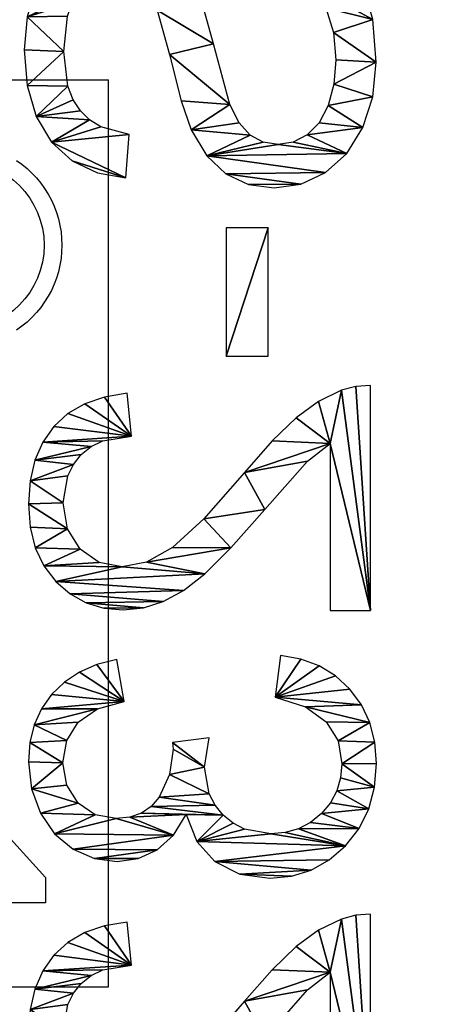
# Model space of a CAD drawing. Header units: millimetres. Extents: x 72 to 150.5, y 81.2 to 131.3.
# Tile 251 of 256: x 130.3 to 133.2, y 110.2 to 117. Entities that reach past the tile are written whole.
import ezdxf

# ---------------------------------------------------------------- set-up
doc = ezdxf.new("R2010")
doc.units = ezdxf.units.MM

# ---------------------------------------------------------------- blocks, each defined once
blk = doc.blocks.new('RS-232')
for p, q in [((3.2221, 2.4217, 0.012), (3.4495, 2.4419, 0.012)), ((3.4495, 2.4419, 0.012), (3.6964, 2.4207, 0.012)), ((3.6964, 2.4207, 0.012), (3.9123, 2.3573, 0.012)), ((6.2958, 2.3676, 0.012), (6.4383, 2.4004, 0.012)), ((6.4383, 2.4004, 0.012), (6.598, 2.4113, 0.012)), ((6.598, 2.4113, 0.012), (6.759, 2.3995, 0.012)), ((6.759, 2.3995, 0.012), (6.9022, 2.3642, 0.012)), ((8.1308, 2.3712, 0.012), (8.2536, 2.4013, 0.012)), ((8.2536, 2.4013, 0.012), (8.3879, 2.4113, 0.012)), ((8.3879, 2.4113, 0.012), (8.5734, 2.3905, 0.012)), ((8.5734, 2.3905, 0.012), (8.7437, 2.3284, 0.012)), ((9.9626, 2.3676, 0.012), (10.1051, 2.4004, 0.012)), ((3.9123, 2.3573, 0.012), (4.0895, 2.2529, 0.012)), ((6.1703, 2.313, 0.012), (6.2958, 2.3676, 0.012)), ((6.9022, 2.3642, 0.012), (7.0278, 2.3053, 0.012)), ((8.0194, 2.3212, 0.012), (8.1308, 2.3712, 0.012)), ((8.7437, 2.3284, 0.012), (8.8871, 2.2304, 0.012)), ((9.8371, 2.313, 0.012), (9.9626, 2.3676, 0.012)), ((6.062, 2.2366, 0.012), (6.1703, 2.313, 0.012)), ((7.0278, 2.3053, 0.012), (7.1356, 2.2229, 0.012)), ((7.9195, 2.2511, 0.012), (8.0194, 2.3212, 0.012)), ((9.7288, 2.2366, 0.012), (9.8371, 2.313, 0.012)), ((4.0895, 2.2529, 0.012), (4.2205, 2.1087, 0.012)), ((5.9727, 2.1394, 0.012), (6.062, 2.2366, 0.012)), ((7.1356, 2.2229, 0.012), (7.2222, 2.1231, 0.012)), ((7.8338, 2.1628, 0.012), (7.9195, 2.2511, 0.012)), ((8.8871, 2.2304, 0.012), (8.9924, 2.1022, 0.012)), ((9.6395, 2.1394, 0.012), (9.7288, 2.2366, 0.012)), ((3.4624, 2.1666, 0.012), (3.2175, 2.1406, 0.012)), ((3.7012, 2.138, 0.012), (3.4624, 2.1666, 0.012)), ((3.7957, 2.1023, 0.012), (3.7012, 2.138, 0.012)), ((5.9046, 2.0223, 0.012), (5.9727, 2.1394, 0.012)), ((6.4032, 2.14, 0.012), (6.3247, 2.1008, 0.012)), ((6.5915, 2.1714, 0.012), (6.4032, 2.14, 0.012)), ((6.7708, 2.1419, 0.012), (6.5915, 2.1714, 0.012)), ((6.9127, 2.0531, 0.012), (6.7708, 2.1419, 0.012)), ((7.2222, 2.1231, 0.012), (7.2841, 2.0121, 0.012)), ((7.765, 2.0581, 0.012), (7.8338, 2.1628, 0.012)), ((8.2394, 2.1465, 0.012), (8.1127, 2.0668, 0.012)), ((8.3944, 2.173, 0.012), (8.2394, 2.1465, 0.012)), ((8.5493, 2.1469, 0.012), (8.3944, 2.173, 0.012)), ((8.6728, 2.0684, 0.012), (8.5493, 2.1469, 0.012)), ((9.5714, 2.0223, 0.012), (9.6395, 2.1394, 0.012)), ((10.07, 2.14, 0.012), (9.9915, 2.1008, 0.012)), ((3.8736, 2.0523, 0.012), (3.7957, 2.1023, 0.012)), ((3.9361, 1.9883, 0.012), (3.8736, 2.0523, 0.012)), ((4.2205, 2.1087, 0.012), (4.3034, 1.9336, 0.012)), ((6.3247, 2.1008, 0.012), (6.2567, 2.0459, 0.012)), ((7.005, 1.9213, 0.012), (6.9127, 2.0531, 0.012)), ((7.7131, 1.9371, 0.012), (7.765, 2.0581, 0.012)), ((8.1127, 2.0668, 0.012), (8.0201, 1.934, 0.012)), ((8.7537, 1.9501, 0.012), (8.6728, 2.0684, 0.012)), ((8.9924, 2.1022, 0.012), (9.0569, 1.9545, 0.012)), ((9.9915, 2.1008, 0.012), (9.9235, 2.0459, 0.012)), ((3.9841, 1.9107, 0.012), (3.9361, 1.9883, 0.012)), ((5.8576, 1.8855, 0.012), (5.9046, 2.0223, 0.012)), ((6.2567, 2.0459, 0.012), (6.2017, 1.9771, 0.012)), ((7.2841, 2.0121, 0.012), (7.3212, 1.8897, 0.012)), ((9.5244, 1.8855, 0.012), (9.5714, 2.0223, 0.012)), ((9.9235, 2.0459, 0.012), (9.8685, 1.9771, 0.012)), ((4.3034, 1.9336, 0.012), (4.3364, 1.7368, 0.012)), ((6.2017, 1.9771, 0.012), (6.1622, 1.8962, 0.012)), ((7.0358, 1.7626, 0.012), (7.005, 1.9213, 0.012)), ((7.6781, 1.7996, 0.012), (7.7131, 1.9371, 0.012)), ((8.0201, 1.934, 0.012), (7.9678, 1.7481, 0.012)), ((8.7807, 1.8044, 0.012), (8.7537, 1.9501, 0.012)), ((9.0569, 1.9545, 0.012), (9.0785, 1.798, 0.012)), ((9.8685, 1.9771, 0.012), (9.829, 1.8962, 0.012)), ((4.037, 1.7143, 0.012), (3.9841, 1.9107, 0.012)), ((5.8318, 1.7288, 0.012), (5.8576, 1.8855, 0.012)), ((6.1622, 1.8962, 0.012), (6.1296, 1.6982, 0.012)), ((7.3212, 1.8897, 0.012), (7.3336, 1.7561, 0.012)), ((9.4986, 1.7288, 0.012), (9.5244, 1.8855, 0.012)), ((9.829, 1.8962, 0.012), (9.7964, 1.6982, 0.012)), ((7.9678, 1.7481, 0.012), (7.6781, 1.7996, 0.012)), ((8.7714, 1.7104, 0.012), (8.7807, 1.8044, 0.012)), ((9.0785, 1.798, 0.012), (9.0579, 1.6519, 0.012)), ((4.3364, 1.7368, 0.012), (4.037, 1.7143, 0.012)), ((6.1296, 1.6982, 0.012), (5.8318, 1.7288, 0.012)), ((7.002, 1.5934, 0.012), (7.0358, 1.7626, 0.012)), ((7.3336, 1.7561, 0.012), (7.3191, 1.6157, 0.012)), ((8.7437, 1.6294, 0.012), (8.7714, 1.7104, 0.012)), ((9.7964, 1.6982, 0.012), (9.4986, 1.7288, 0.012)), ((9.0579, 1.6519, 0.012), (8.9964, 1.5195, 0.012)), ((6.9006, 1.4141, 0.012), (7.002, 1.5934, 0.012)), ((7.3191, 1.6157, 0.012), (7.2757, 1.4777, 0.012)), ((8.6974, 1.5615, 0.012), (8.7437, 1.6294, 0.012)), ((3.1744, 1.5201, 0.012), (3.4825, 1.435, 0.012)), ((8.4753, 1.4342, 0.012), (8.6326, 1.5066, 0.012)), ((8.6326, 1.5066, 0.012), (8.6974, 1.5615, 0.012)), ((8.9964, 1.5195, 0.012), (8.8946, 1.4068, 0.012)), ((3.4825, 1.435, 0.012), (3.8034, 1.3543, 0.012)), ((7.2757, 1.4777, 0.012), (7.1986, 1.3372, 0.012)), ((8.2994, 1.4101, 0.012), (8.4753, 1.4342, 0.012)), ((6.703, 1.197, 0.012), (6.9006, 1.4141, 0.012)), ((8.2205, 1.159, 0.012), (8.2527, 1.4133, 0.012)), ((8.2527, 1.4133, 0.012), (8.2994, 1.4101, 0.012)), ((8.8946, 1.4068, 0.012), (8.7533, 1.3199, 0.012)), ((3.8034, 1.3543, 0.012), (4.0048, 1.2845, 0.012)), ((7.1986, 1.3372, 0.012), (7.0833, 1.1895, 0.012)), ((8.7533, 1.3199, 0.012), (8.9392, 1.2457, 0.012)), ((4.0048, 1.2845, 0.012), (4.1839, 1.1769, 0.012)), ((8.9392, 1.2457, 0.012), (9.0785, 1.1195, 0.012)), ((3.4093, 1.1308, 0.012), (3.1328, 1.2066, 0.012)), ((4.1839, 1.1769, 0.012), (4.3091, 1.0439, 0.012)), ((6.3807, 0.9143, 0.012), (6.703, 1.197, 0.012)), ((7.0833, 1.1895, 0.012), (6.9044, 1.0101, 0.012)), ((8.4249, 1.1911, 0.012), (8.2205, 1.159, 0.012)), ((8.6085, 1.1588, 0.012), (8.4249, 1.1911, 0.012)), ((10.0475, 0.9143, 0.012), (10.3698, 1.197, 0.012)), ((3.8294, 1.0157, 0.012), (3.4093, 1.1308, 0.012)), ((8.6869, 1.1183, 0.012), (8.6085, 1.1588, 0.012)), ((8.7565, 1.0616, 0.012), (8.6869, 1.1183, 0.012)), ((9.0785, 1.1195, 0.012), (9.1654, 0.9483, 0.012)), ((4.3091, 1.0439, 0.012), (4.3827, 0.8871, 0.012)), ((4.6841, 0.7501, 0.012), (4.6841, 1.0414, 0.012)), ((4.6841, 1.0414, 0.012), (5.5742, 1.0414, 0.012)), ((5.5742, 1.0414, 0.012), (5.5742, 0.7501, 0.012)), ((8.8136, 0.9924, 0.012), (8.7565, 1.0616, 0.012)), ((3.9565, 0.9527, 0.012), (3.8294, 1.0157, 0.012)), ((6.9044, 1.0101, 0.012), (6.6366, 0.7742, 0.012)), ((8.8543, 0.9145, 0.012), (8.8136, 0.9924, 0.012)), ((4.0419, 0.8765, 0.012), (3.9565, 0.9527, 0.012)), ((6.162, 0.7235, 0.012), (6.3807, 0.9143, 0.012)), ((8.8869, 0.7324, 0.012), (8.8543, 0.9145, 0.012)), ((9.1654, 0.9483, 0.012), (9.1944, 0.7388, 0.012)), ((9.8288, 0.7235, 0.012), (10.0475, 0.9143, 0.012)), ((4.0901, 0.7865, 0.012), (4.0419, 0.8765, 0.012)), ((4.3827, 0.8871, 0.012), (4.4072, 0.7082, 0.012)), ((4.1062, 0.6825, 0.012), (4.0901, 0.7865, 0.012)), ((6.6366, 0.7742, 0.012), (6.3018, 0.4773, 0.012)), ((10.3034, 0.7742, 0.012), (9.9686, 0.4773, 0.012)), ((4.4072, 0.7082, 0.012), (4.3803, 0.5254, 0.012)), ((5.5742, 0.7501, 0.012), (4.6841, 0.7501, 0.012)), ((6.0016, 0.5569, 0.012), (6.162, 0.7235, 0.012)), ((7.6491, 0.6648, 0.012), (7.9388, 0.7034, 0.012)), ((7.9388, 0.7034, 0.012), (8.0062, 0.4915, 0.012)), ((8.8781, 0.632, 0.012), (8.8869, 0.7324, 0.012)), ((9.1944, 0.7388, 0.012), (9.1803, 0.5902, 0.012)), ((9.6684, 0.5569, 0.012), (9.8288, 0.7235, 0.012)), ((4.0895, 0.5773, 0.012), (4.1062, 0.6825, 0.012)), ((7.6746, 0.5243, 0.012), (7.6491, 0.6648, 0.012)), ((8.8517, 0.54, 0.012), (8.8781, 0.632, 0.012)), ((4.0394, 0.4805, 0.012), (4.0895, 0.5773, 0.012)), ((5.8883, 0.4012, 0.012), (6.0016, 0.5569, 0.012)), ((9.1803, 0.5902, 0.012), (9.138, 0.4533, 0.012)), ((9.5551, 0.4012, 0.012), (9.6684, 0.5569, 0.012)), ((3.9551, 0.3978, 0.012), (4.0394, 0.4805, 0.012)), ((4.3803, 0.5254, 0.012), (4.2994, 0.3533, 0.012)), ((7.7221, 0.3976, 0.012), (7.6746, 0.5243, 0.012)), ((8.0062, 0.4915, 0.012), (8.1087, 0.3485, 0.012)), ((8.8077, 0.4565, 0.012), (8.8517, 0.54, 0.012)), ((6.3018, 0.4773, 0.012), (6.1795, 0.3203, 0.012)), ((8.7461, 0.3815, 0.012), (8.8077, 0.4565, 0.012)), ((9.138, 0.4533, 0.012), (9.0676, 0.3282, 0.012)), ((9.9686, 0.4773, 0.012), (9.8463, 0.3203, 0.012)), ((3.1581, 0.3517, 0.012), (3.3292, 0.2992, 0.012)), ((3.8358, 0.3348, 0.012), (3.9551, 0.3978, 0.012)), ((4.2994, 0.3533, 0.012), (4.168, 0.2052, 0.012)), ((5.8109, 0.2431, 0.012), (5.8883, 0.4012, 0.012)), ((7.7917, 0.2845, 0.012), (7.7221, 0.3976, 0.012)), ((8.1087, 0.3485, 0.012), (8.2416, 0.267, 0.012)), ((8.6717, 0.3195, 0.012), (8.7461, 0.3815, 0.012)), ((9.4777, 0.2431, 0.012), (9.5551, 0.4012, 0.012)), ((3.3292, 0.2992, 0.012), (3.5203, 0.2817, 0.012)), ((3.5203, 0.2817, 0.012), (3.6885, 0.295, 0.012)), ((3.6885, 0.295, 0.012), (3.8358, 0.3348, 0.012)), ((6.1795, 0.3203, 0.012), (7.3368, 0.3203, 0.012)), ((7.3368, 0.3203, 0.012), (7.3368, 0.0419, 0.012)), ((7.8833, 0.1851, 0.012), (7.7917, 0.2845, 0.012)), ((8.499, 0.2487, 0.012), (8.5893, 0.2753, 0.012)), ((8.5893, 0.2753, 0.012), (8.6717, 0.3195, 0.012)), ((9.0676, 0.3282, 0.012), (8.969, 0.2149, 0.012)), ((9.8463, 0.3203, 0.012), (11.0036, 0.3203, 0.012)), ((4.168, 0.2052, 0.012), (3.9895, 0.0942, 0.012)), ((5.7839, 0.1445, 0.012), (5.8109, 0.2431, 0.012)), ((8.2416, 0.267, 0.012), (8.4008, 0.2398, 0.012)), ((8.4008, 0.2398, 0.012), (8.499, 0.2487, 0.012)), ((8.969, 0.2149, 0.012), (8.8489, 0.1209, 0.012)), ((9.4507, 0.1445, 0.012), (9.4777, 0.2431, 0.012)), ((5.7771, 0.0419, 0.012), (5.7839, 0.1445, 0.012)), ((7.9925, 0.1041, 0.012), (7.8833, 0.1851, 0.012)), ((9.4439, 0.0419, 0.012), (9.4507, 0.1445, 0.012)), ((3.9895, 0.0942, 0.012), (3.7748, 0.0247, 0.012)), ((8.1149, 0.0463, 0.012), (7.9925, 0.1041, 0.012)), ((8.8489, 0.1209, 0.012), (8.7139, 0.0537, 0.012)), ((3.5348, 0.0016, 0.012), (3.2404, 0.0249, 0.012)), ((3.7748, 0.0247, 0.012), (3.5348, 0.0016, 0.012)), ((7.3368, 0.0419, 0.012), (5.7771, 0.0419, 0.012)), ((8.2505, 0.0116, 0.012), (8.1149, 0.0463, 0.012)), ((8.3992, 0, 0.012), (8.2505, 0.0116, 0.012)), ((8.564, 0.0134, 0.012), (8.3992, 0, 0.012)), ((8.7139, 0.0537, 0.012), (8.564, 0.0134, 0.012)), ((11.0036, 0.0419, 0.012), (9.4439, 0.0419, 0.012))]:
    blk.add_line(p, q)
mesh = blk.add_polyface()
corners = [(3.0165, 2.3614, 0.012), (2.9199, 1.8125, 0.012), (2.8451, 2.2622, 0.012), (2.9523, 1.9483, 0.012), (3.0495, 2.0628, 0.012), (3.2221, 2.4217, 0.012), (3.1239, 2.1082, 0.012), (3.2175, 2.1406, 0.012), (3.4624, 2.1666, 0.012), (3.4495, 2.4419, 0.012), (3.6964, 2.4207, 0.012), (3.7012, 2.138, 0.012), (3.9123, 2.3573, 0.012), (3.7957, 2.1023, 0.012), (3.8736, 2.0523, 0.012), (3.9361, 1.9883, 0.012), (4.0895, 2.2529, 0.012), (3.9841, 1.9107, 0.012), (4.037, 1.7143, 0.012), (4.3364, 1.7368, 0.012), (4.2205, 2.1087, 0.012), (4.3034, 1.9336, 0.012), (2.6443, 1.9644, 0.012), (2.6396, 1.6368, 0.012), (2.6189, 1.7915, 0.012), (2.7018, 1.4978, 0.012), (2.7203, 2.1256, 0.012), (2.8062, 1.3773, 0.012), (2.9537, 1.2781, 0.012), (2.9429, 1.6966, 0.012), (3.0117, 1.6032, 0.012), (3.1328, 1.2066, 0.012), (3.1744, 1.5201, 0.012), (3.4093, 1.1308, 0.012), (3.4825, 1.435, 0.012), (3.8294, 1.0157, 0.012), (3.8034, 1.3543, 0.012), (4.0048, 1.2845, 0.012), (3.9565, 0.9527, 0.012), (4.0419, 0.8765, 0.012), (4.1839, 1.1769, 0.012), (4.0901, 0.7865, 0.012), (4.1062, 0.6825, 0.012), (4.168, 0.2052, 0.012), (4.2994, 0.3533, 0.012), (4.3091, 1.0439, 0.012), (4.3803, 0.5254, 0.012), (4.3827, 0.8871, 0.012), (4.4072, 0.7082, 0.012), (2.8233, 0.8258, 0.012), (2.5644, 0.5757, 0.012), (2.5288, 0.8, 0.012), (2.6584, 0.3759, 0.012), (2.8048, 0.2119, 0.012), (2.8581, 0.6646, 0.012), (2.998, 0.095, 0.012), (2.9207, 0.5352, 0.012), (3.0183, 0.4326, 0.012), (3.2404, 0.0249, 0.012), (3.1581, 0.3517, 0.012), (3.3292, 0.2992, 0.012), (3.5348, 0.0016, 0.012), (3.5203, 0.2817, 0.012), (3.6885, 0.295, 0.012), (3.7748, 0.0247, 0.012), (3.8358, 0.3348, 0.012), (3.9895, 0.0942, 0.012), (3.9551, 0.3978, 0.012), (4.0394, 0.4805, 0.012), (4.0895, 0.5773, 0.012)]
mesh.append_faces([[corners[k] for k in face] for face in [(19, 20, 21), (22, 23, 24), (46, 47, 48), (49, 50, 51)]], dxfattribs={"vtx0": -1})
mesh.append_faces([[corners[k] for k in face] for face in [(0, 1, 2), (1, 0, 3), (3, 0, 4), (4, 5, 6), (6, 5, 7), (7, 5, 8), (8, 10, 11), (11, 12, 13), (13, 12, 14), (14, 12, 15), (15, 16, 17), (17, 16, 18), (18, 16, 19), (23, 22, 25), (25, 26, 27), (27, 2, 28), (28, 30, 31), (31, 32, 33), (33, 34, 35), (35, 37, 38), (38, 37, 39), (39, 40, 41), (41, 40, 42), (43, 40, 44), (44, 45, 46), (50, 49, 52), (52, 49, 53), (53, 54, 55), (55, 57, 58), (58, 60, 61), (61, 63, 64), (64, 65, 66), (66, 68, 43)]], dxfattribs={"vtx0": -1, "vtx1": -1})
mesh.append_faces([[corners[k] for k in face] for face in [(28, 2, 1), (42, 40, 43)]], dxfattribs={"vtx0": -1, "vtx1": -1, "vtx2": -1})
mesh.append_faces([[corners[k] for k in face] for face in [(4, 0, 5), (8, 5, 9), (8, 9, 10), (11, 10, 12), (15, 12, 16), (19, 16, 20), (25, 22, 26), (27, 26, 2), (28, 1, 29), (28, 29, 30), (31, 30, 32), (33, 32, 34), (35, 34, 36), (35, 36, 37), (39, 37, 40), (44, 40, 45), (46, 45, 47), (53, 49, 54), (55, 54, 56), (55, 56, 57), (58, 57, 59), (58, 59, 60), (61, 60, 62), (61, 62, 63), (64, 63, 65), (66, 65, 67), (66, 67, 68), (43, 68, 69), (43, 69, 42)]], dxfattribs={"vtx0": -1, "vtx2": -1})
mesh = blk.add_polyface()
corners = [(5.8576, 1.8855, 0.012), (6.1296, 1.6982, 0.012), (5.8318, 1.7288, 0.012), (5.9046, 2.0223, 0.012), (5.9727, 2.1394, 0.012), (6.062, 2.2366, 0.012), (6.1703, 2.313, 0.012), (6.1622, 1.8962, 0.012), (6.2017, 1.9771, 0.012), (6.2958, 2.3676, 0.012), (6.2567, 2.0459, 0.012), (6.3247, 2.1008, 0.012), (6.4383, 2.4004, 0.012), (6.4032, 2.14, 0.012), (6.5915, 2.1714, 0.012), (6.598, 2.4113, 0.012), (6.7708, 2.1419, 0.012), (6.759, 2.3995, 0.012), (6.9022, 2.3642, 0.012), (6.9127, 2.0531, 0.012), (7.0278, 2.3053, 0.012), (7.005, 1.9213, 0.012), (7.0358, 1.7626, 0.012), (7.1356, 2.2229, 0.012), (7.0833, 1.1895, 0.012), (7.1986, 1.3372, 0.012), (7.2222, 2.1231, 0.012), (7.2757, 1.4777, 0.012), (7.2841, 2.0121, 0.012), (7.3191, 1.6157, 0.012), (7.3212, 1.8897, 0.012), (7.3336, 1.7561, 0.012), (6.3807, 0.9143, 0.012), (6.1795, 0.3203, 0.012), (6.162, 0.7235, 0.012), (6.3018, 0.4773, 0.012), (6.6366, 0.7742, 0.012), (6.703, 1.197, 0.012), (6.9044, 1.0101, 0.012), (6.9006, 1.4141, 0.012), (7.002, 1.5934, 0.012), (5.7839, 0.1445, 0.012), (7.3368, 0.0419, 0.012), (5.7771, 0.0419, 0.012), (5.8109, 0.2431, 0.012), (5.8883, 0.4012, 0.012), (6.0016, 0.5569, 0.012), (7.3368, 0.3203, 0.012)]
mesh.append_faces([[corners[k] for k in face] for face in [(0, 1, 2), (29, 30, 31), (41, 42, 43), (42, 33, 47)]], dxfattribs={"vtx0": -1})
mesh.append_faces([[corners[k] for k in face] for face in [(1, 6, 7), (7, 6, 8), (8, 9, 10), (10, 9, 11), (11, 12, 13), (13, 12, 14), (14, 15, 16), (16, 18, 19), (19, 20, 21), (21, 20, 22), (24, 23, 25), (25, 26, 27), (27, 28, 29), (32, 33, 34), (33, 32, 35), (35, 32, 36), (36, 37, 38), (38, 40, 24)]], dxfattribs={"vtx0": -1, "vtx1": -1})
mesh.append_faces([[corners[k] for k in face] for face in [(22, 23, 24), (42, 44, 33)]], dxfattribs={"vtx0": -1, "vtx1": -1, "vtx2": -1})
mesh.append_faces([[corners[k] for k in face] for face in [(1, 0, 3), (1, 3, 4), (1, 4, 5), (1, 5, 6), (8, 6, 9), (11, 9, 12), (14, 12, 15), (16, 15, 17), (16, 17, 18), (19, 18, 20), (22, 20, 23), (25, 23, 26), (27, 26, 28), (29, 28, 30), (36, 32, 37), (38, 37, 39), (38, 39, 40), (24, 40, 22), (42, 41, 44), (33, 44, 45), (33, 45, 46), (33, 46, 34)]], dxfattribs={"vtx0": -1, "vtx2": -1})
mesh = blk.add_polyface()
corners = [(7.7131, 1.9371, 0.012), (7.9678, 1.7481, 0.012), (7.6781, 1.7996, 0.012), (7.765, 2.0581, 0.012), (7.8338, 2.1628, 0.012), (7.9195, 2.2511, 0.012), (8.0194, 2.3212, 0.012), (8.0201, 1.934, 0.012), (8.1308, 2.3712, 0.012), (8.1127, 2.0668, 0.012), (8.2394, 2.1465, 0.012), (8.2536, 2.4013, 0.012), (8.3944, 2.173, 0.012), (8.3879, 2.4113, 0.012), (8.5734, 2.3905, 0.012), (8.5493, 2.1469, 0.012), (8.6728, 2.0684, 0.012), (8.7437, 2.3284, 0.012), (8.7537, 1.9501, 0.012), (8.8871, 2.2304, 0.012), (8.7807, 1.8044, 0.012), (8.7714, 1.7104, 0.012), (8.7533, 1.3199, 0.012), (8.7437, 1.6294, 0.012), (8.8946, 1.4068, 0.012), (8.9924, 2.1022, 0.012), (8.9964, 1.5195, 0.012), (9.0569, 1.9545, 0.012), (9.0579, 1.6519, 0.012), (9.0785, 1.798, 0.012), (8.2527, 1.4133, 0.012), (8.4249, 1.1911, 0.012), (8.2205, 1.159, 0.012), (8.2994, 1.4101, 0.012), (8.4753, 1.4342, 0.012), (8.6085, 1.1588, 0.012), (8.6326, 1.5066, 0.012), (8.6869, 1.1183, 0.012), (8.6974, 1.5615, 0.012), (8.7565, 1.0616, 0.012), (8.9392, 1.2457, 0.012), (8.8136, 0.9924, 0.012), (8.8543, 0.9145, 0.012), (8.8869, 0.7324, 0.012), (7.9388, 0.7034, 0.012), (7.6746, 0.5243, 0.012), (7.6491, 0.6648, 0.012), (7.7221, 0.3976, 0.012), (7.7917, 0.2845, 0.012), (7.8833, 0.1851, 0.012), (7.9925, 0.1041, 0.012), (8.0062, 0.4915, 0.012), (8.1149, 0.0463, 0.012), (8.1087, 0.3485, 0.012), (8.2416, 0.267, 0.012), (8.2505, 0.0116, 0.012), (8.4008, 0.2398, 0.012), (8.3992, 0, 0.012), (8.564, 0.0134, 0.012), (8.499, 0.2487, 0.012), (8.5893, 0.2753, 0.012), (8.7139, 0.0537, 0.012), (8.6717, 0.3195, 0.012), (8.7461, 0.3815, 0.012), (8.8489, 0.1209, 0.012), (8.8077, 0.4565, 0.012), (8.8517, 0.54, 0.012), (8.969, 0.2149, 0.012), (8.8781, 0.632, 0.012), (9.0785, 1.1195, 0.012), (9.0676, 0.3282, 0.012), (9.138, 0.4533, 0.012), (9.1654, 0.9483, 0.012), (9.1803, 0.5902, 0.012), (9.1944, 0.7388, 0.012)]
mesh.append_faces([[corners[k] for k in face] for face in [(0, 1, 2), (28, 27, 29), (30, 31, 32), (44, 45, 46), (73, 72, 74)]], dxfattribs={"vtx0": -1})
mesh.append_faces([[corners[k] for k in face] for face in [(1, 6, 7), (7, 8, 9), (9, 8, 10), (10, 11, 12), (12, 14, 15), (15, 14, 16), (16, 17, 18), (18, 19, 20), (21, 22, 23), (22, 21, 24), (24, 25, 26), (26, 27, 28), (31, 34, 35), (35, 36, 37), (37, 38, 39), (39, 40, 41), (41, 40, 42), (42, 40, 43), (45, 44, 47), (47, 44, 48), (48, 44, 49), (49, 44, 50), (50, 51, 52), (52, 54, 55), (55, 56, 57), (57, 56, 58), (58, 60, 61), (61, 63, 64), (64, 66, 67), (67, 69, 70), (70, 69, 71), (71, 72, 73)]], dxfattribs={"vtx0": -1, "vtx1": -1})
mesh.append_faces([[corners[k] for k in face] for face in [(24, 20, 19), (39, 23, 22), (67, 43, 40)]], dxfattribs={"vtx0": -1, "vtx1": -1, "vtx2": -1})
mesh.append_faces([[corners[k] for k in face] for face in [(1, 0, 3), (1, 3, 4), (1, 4, 5), (1, 5, 6), (7, 6, 8), (10, 8, 11), (12, 11, 13), (12, 13, 14), (16, 14, 17), (18, 17, 19), (24, 21, 20), (24, 19, 25), (26, 25, 27), (31, 30, 33), (31, 33, 34), (35, 34, 36), (37, 36, 38), (39, 38, 23), (39, 22, 40), (50, 44, 51), (52, 51, 53), (52, 53, 54), (55, 54, 56), (58, 56, 59), (58, 59, 60), (61, 60, 62), (61, 62, 63), (64, 63, 65), (64, 65, 66), (67, 66, 68), (67, 68, 43), (67, 40, 69), (71, 69, 72)]], dxfattribs={"vtx0": -1, "vtx2": -1})
mesh = blk.add_polyface()
corners = [(9.5244, 1.8855, 0.012), (9.7964, 1.6982, 0.012), (9.4986, 1.7288, 0.012), (9.5714, 2.0223, 0.012), (9.6395, 2.1394, 0.012), (9.7288, 2.2366, 0.012), (9.8371, 2.313, 0.012), (9.829, 1.8962, 0.012), (9.8685, 1.9771, 0.012), (9.9626, 2.3676, 0.012), (9.9235, 2.0459, 0.012), (9.9915, 2.1008, 0.012), (10.1051, 2.4004, 0.012), (10.07, 2.14, 0.012), (10.2584, 2.1714, 0.012), (10.2648, 2.4113, 0.012), (10.4376, 2.1419, 0.012), (10.4258, 2.3995, 0.012), (10.569, 2.3642, 0.012), (10.5795, 2.0531, 0.012), (10.6946, 2.3053, 0.012), (10.6718, 1.9213, 0.012), (10.7026, 1.7626, 0.012), (10.8024, 2.2229, 0.012), (10.7501, 1.1895, 0.012), (10.8654, 1.3372, 0.012), (10.889, 2.1231, 0.012), (10.9425, 1.4777, 0.012), (10.9509, 2.0121, 0.012), (10.9859, 1.6157, 0.012), (10.988, 1.8897, 0.012), (11.0004, 1.7561, 0.012), (10.0475, 0.9143, 0.012), (9.8463, 0.3203, 0.012), (9.8288, 0.7235, 0.012), (9.9686, 0.4773, 0.012), (10.3034, 0.7742, 0.012), (10.3698, 1.197, 0.012), (10.5712, 1.0101, 0.012), (10.5674, 1.4141, 0.012), (10.6688, 1.5934, 0.012), (9.4507, 0.1445, 0.012), (11.0036, 0.0419, 0.012), (9.4439, 0.0419, 0.012), (9.4777, 0.2431, 0.012), (9.5551, 0.4012, 0.012), (9.6684, 0.5569, 0.012), (11.0036, 0.3203, 0.012)]
mesh.append_faces([[corners[k] for k in face] for face in [(0, 1, 2), (29, 30, 31), (41, 42, 43), (42, 33, 47)]], dxfattribs={"vtx0": -1})
mesh.append_faces([[corners[k] for k in face] for face in [(1, 6, 7), (7, 6, 8), (8, 9, 10), (10, 9, 11), (11, 12, 13), (13, 12, 14), (14, 15, 16), (16, 18, 19), (19, 20, 21), (21, 20, 22), (24, 23, 25), (25, 26, 27), (27, 28, 29), (32, 33, 34), (33, 32, 35), (35, 32, 36), (36, 37, 38), (38, 40, 24)]], dxfattribs={"vtx0": -1, "vtx1": -1})
mesh.append_faces([[corners[k] for k in face] for face in [(22, 23, 24), (42, 44, 33)]], dxfattribs={"vtx0": -1, "vtx1": -1, "vtx2": -1})
mesh.append_faces([[corners[k] for k in face] for face in [(1, 0, 3), (1, 3, 4), (1, 4, 5), (1, 5, 6), (8, 6, 9), (11, 9, 12), (14, 12, 15), (16, 15, 17), (16, 17, 18), (19, 18, 20), (22, 20, 23), (25, 23, 26), (27, 26, 28), (29, 28, 30), (36, 32, 37), (38, 37, 39), (38, 39, 40), (24, 40, 22), (42, 41, 44), (33, 44, 45), (33, 45, 46), (33, 46, 34)]], dxfattribs={"vtx0": -1, "vtx2": -1})
mesh = blk.add_polyface()
corners = [(5.5742, 1.0414, 0.012), (4.6841, 0.7501, 0.012), (4.6841, 1.0414, 0.012), (5.5742, 0.7501, 0.012)]
mesh.append_faces([[corners[k] for k in face] for face in [(0, 1, 2), (1, 0, 3)]], dxfattribs={"vtx0": -1})
blk = doc.blocks.new('Group#7')
at = {"color": 250, "extrusion": (0, 0, -1), "rotation": 270.0000000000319}
blk.add_blockref('RS-232', (-33.1969, 15.3314), dxfattribs=at)
at = {"color": 250}
mesh = blk.add_polyface(dxfattribs=at)
corners = [(0.8, 0, 16.5), (1.8, 1, 16.5), (0.8, 19.75, 16.5), (35, 0, 16.5), (34, 1, 16.5), (34, 18.75, 16.5), (1.8, 18.75, 16.5), (35, 19.75, 16.5)]
mesh.append_faces([[corners[k] for k in face] for face in [(0, 1, 2), (1, 3, 4), (4, 3, 5), (2, 6, 7), (6, 2, 1), (7, 5, 3)]], dxfattribs={"vtx0": -1, "vtx1": -1, "color": 250})
mesh.append_faces([[corners[k] for k in face] for face in [(1, 0, 3), (7, 6, 5)]], dxfattribs={"vtx0": -1, "vtx2": -1, "color": 250})
mesh = blk.add_polyface(dxfattribs=at)
corners = [(0.8, 19.75), (1.8, 18.75), (0.8, 0), (35, 19.75), (34, 18.75), (34, 1), (1.8, 1), (35, 0)]
mesh.append_faces([[corners[k] for k in face] for face in [(0, 1, 2), (1, 3, 4), (4, 3, 5), (2, 6, 7), (6, 2, 1), (7, 5, 3)]], dxfattribs={"vtx0": -1, "vtx1": -1, "color": 250})
mesh.append_faces([[corners[k] for k in face] for face in [(1, 0, 3), (7, 6, 5)]], dxfattribs={"vtx0": -1, "vtx2": -1, "color": 250})
at = {"color": 7}
mesh = blk.add_polyface(dxfattribs=at)
corners = [(34, 1, 16.5), (1.8, 18.75, 16.5), (1.8, 1, 16.5), (34, 18.75, 16.5)]
mesh.append_faces([[corners[k] for k in face] for face in [(0, 1, 2), (1, 0, 3)]], dxfattribs={"vtx0": -1, "color": 7})
mesh = blk.add_polyface(dxfattribs=at)
corners = [(34, 1), (1.8, 18.75), (1.8, 1), (34, 18.75)]
mesh.append_faces([[corners[k] for k in face] for face in [(0, 1, 2), (1, 0, 3)]], dxfattribs={"vtx0": -1, "color": 7})
blk = doc.blocks.new('Group#17')
at = {"color": 164}
for p, q in [((34.4096, 15.2259), (34.4096, 0)), ((40.6993, 11.6571), (40.6993, 0)), ((34.4096, 0), (40.6993, 0))]:
    blk.add_line(p, q, dxfattribs=at)
at = {"color": 1}
for p, q in [((34.9922, 0.4346), (34.9922, 14.7173)), ((35.6695, 0.8934), (35.1687, 0.4346)), ((35.1687, 0.4346), (34.9922, 0.4346))]:
    blk.add_line(p, q, dxfattribs=at)
for p, q in [((38.9906, 0.5991), (38.9637, 0.6368)), ((40.1408, 0.6368), (40.1138, 0.5991)), ((39.02, 0.5633), (38.9906, 0.5991)), ((39.0517, 0.5295), (39.02, 0.5633)), ((40.0844, 0.5633), (40.0528, 0.5295)), ((40.1138, 0.5991), (40.0844, 0.5633)), ((39.0855, 0.4978), (39.0517, 0.5295)), ((39.1213, 0.4684), (39.0855, 0.4978)), ((40.0189, 0.4978), (39.9831, 0.4684)), ((40.0528, 0.5295), (40.0189, 0.4978)), ((39.159, 0.4415), (39.1213, 0.4684)), ((39.1983, 0.417), (39.159, 0.4415)), ((39.2391, 0.3952), (39.1983, 0.417)), ((39.9062, 0.417), (39.8653, 0.3952)), ((39.9455, 0.4415), (39.9062, 0.417)), ((39.9831, 0.4684), (39.9455, 0.4415)), ((39.2813, 0.376), (39.2391, 0.3952)), ((39.3247, 0.3597), (39.2813, 0.376)), ((39.369, 0.3463), (39.3247, 0.3597)), ((39.4141, 0.3358), (39.369, 0.3463)), ((39.7354, 0.3463), (39.6903, 0.3358)), ((39.7798, 0.3597), (39.7354, 0.3463)), ((39.8231, 0.376), (39.7798, 0.3597)), ((39.8653, 0.3952), (39.8231, 0.376)), ((39.4598, 0.3282), (39.4141, 0.3358)), ((39.5059, 0.3237), (39.4598, 0.3282)), ((39.5522, 0.3222), (39.5059, 0.3237)), ((39.5985, 0.3237), (39.5522, 0.3222)), ((39.6446, 0.3282), (39.5985, 0.3237)), ((39.6903, 0.3358), (39.6446, 0.3282))]:
    blk.add_line(p, q)
at = {"color": 164}
blk.add_circle((39.5522, 1.03), 0.5848, dxfattribs=at)

msp = doc.modelspace()

# ---------------------------------------------------------------- block references
msp.add_blockref('Group#7', (99.5768, 104.9509))
at = {"rotation": 89.99999999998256}
msp.add_blockref('Group#17', (130.9157, 75.925, 16.5), dxfattribs=at)

doc.saveas('drawing.dxf')
